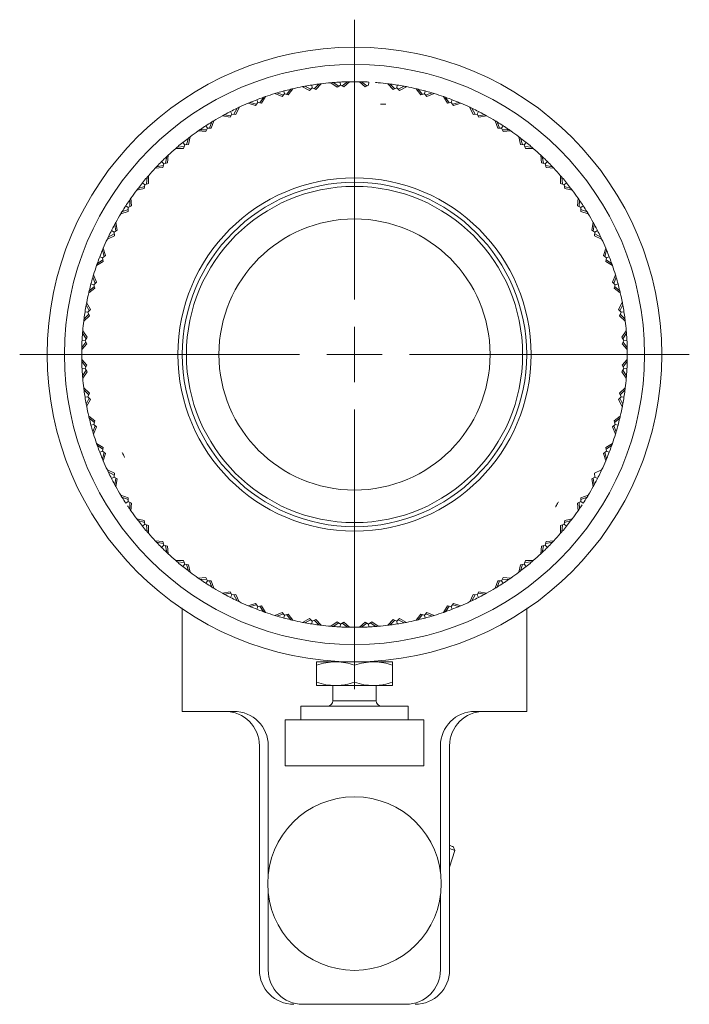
# Model space of a CAD drawing. Header units: inches. Extents: x 3.7 to 30.1, y 2.5 to 21.4.
# Tile 14 of 29: x 13.6 to 16, y 10.1 to 13.7. Entities that reach past the tile are written whole.
import ezdxf

# ---------------------------------------------------------------- set-up
doc = ezdxf.new("R2010")
doc.units = ezdxf.units.IN
doc.header["$MEASUREMENT"] = 0

# ---------------------------------------------------------------- blocks, each defined once
blk = doc.blocks.new('SW_CENTERMARKSYMBOL_0')
at = {"color": 0, "linetype": 'Continuous', "lineweight": 0}
for p, q in [((0, 0.2), (0, 1.215)), ((0, 0), (0, 0.1)), ((-0.2, 0), (-1.215, 0)), ((0, 0), (-0.1, 0)), ((0, 0), (0, -0.1)), ((0, 0), (0.1, 0)), ((0.2, 0), (1.215, 0)), ((0, -0.2), (0, -1.215))]:
    blk.add_line(p, q, dxfattribs=at)

msp = doc.modelspace()

# ---------------------------------------------------------------- linework, layer by layer
at = {"color": 7, "linetype": 'Continuous', "lineweight": 15}
for p, q in [((14.7095, 13.4216), (14.6864, 13.4378)), ((14.715, 13.4254), (14.6943, 13.4385)), ((14.6953, 13.4379), (14.6961, 13.4386)), ((14.7202, 13.4402), (14.7207, 13.4295)), ((14.7269, 13.4261), (14.7461, 13.4412)), ((14.754, 13.4414), (14.7328, 13.4228)), ((14.7452, 13.4405), (14.7443, 13.4412)), ((14.8112, 13.4228), (14.79, 13.4414)), ((14.8171, 13.4261), (14.7979, 13.4412)), ((14.7988, 13.4405), (14.7997, 13.4412)), ((14.8238, 13.4402), (14.8232, 13.4295)), ((14.8487, 13.4379), (14.8479, 13.4386)), ((14.5138, 13.3923), (14.4908, 13.4008)), ((14.4919, 13.4004), (14.4926, 13.4013)), ((14.5158, 13.4078), (14.5185, 13.3975)), ((14.5253, 13.3954), (14.5409, 13.4142)), ((14.5486, 13.416), (14.5317, 13.3934)), ((14.5402, 13.4133), (14.5391, 13.4138)), ((14.6084, 13.4097), (14.5838, 13.4235)), ((14.6135, 13.4141), (14.5916, 13.425)), ((14.5926, 13.4245), (14.5934, 13.4253)), ((14.6188, 13.4188), (14.6084, 13.4097)), ((14.6171, 13.4294), (14.6188, 13.4188)), ((14.6315, 13.4133), (14.6188, 13.4188)), ((14.6253, 13.416), (14.6428, 13.4331)), ((14.6506, 13.4341), (14.6315, 13.4133)), ((14.642, 13.4323), (14.641, 13.4328)), ((14.7207, 13.4295), (14.7095, 13.4216)), ((14.7328, 13.4228), (14.7207, 13.4295)), ((14.8232, 13.4295), (14.8112, 13.4228)), ((14.9125, 13.4133), (14.8934, 13.4341)), ((14.9187, 13.416), (14.9012, 13.4331)), ((14.902, 13.4323), (14.903, 13.4328)), ((14.9252, 13.4188), (14.9125, 13.4133)), ((14.9269, 13.4294), (14.9252, 13.4188)), ((14.9355, 13.4097), (14.9252, 13.4188)), ((14.9305, 13.4141), (14.9524, 13.425)), ((14.9602, 13.4235), (14.9355, 13.4097)), ((14.9514, 13.4245), (14.9506, 13.4253)), ((15.0123, 13.3934), (14.9954, 13.416)), ((15.0187, 13.3954), (15.0031, 13.4142)), ((15.0038, 13.4133), (15.0049, 13.4138)), ((15.0282, 13.4078), (15.0255, 13.3975)), ((15.0302, 13.3923), (15.0532, 13.4008)), ((15.0521, 13.4004), (15.0514, 13.4013)), ((14.4128, 13.3548), (14.3858, 13.3631)), ((14.4168, 13.3602), (14.3931, 13.3662)), ((14.3942, 13.3659), (14.3948, 13.3669)), ((14.421, 13.3658), (14.4128, 13.3548)), ((14.4172, 13.3758), (14.421, 13.3658)), ((14.4346, 13.3631), (14.421, 13.3658)), ((14.4279, 13.3644), (14.4415, 13.3848)), ((14.449, 13.3874), (14.4346, 13.3631)), ((14.4409, 13.3838), (14.4398, 13.3842)), ((14.5092, 13.3874), (14.4833, 13.3985)), ((14.5185, 13.3975), (14.5092, 13.3874)), ((14.5317, 13.3934), (14.5185, 13.3975)), ((15.0255, 13.3975), (15.0123, 13.3934)), ((15.0348, 13.3874), (15.0255, 13.3975)), ((15.0607, 13.3985), (15.0348, 13.3874)), ((15.1094, 13.3631), (15.095, 13.3874)), ((15.116, 13.3644), (15.1025, 13.3848)), ((15.1031, 13.3838), (15.1042, 13.3842)), ((15.1229, 13.3658), (15.1094, 13.3631)), ((15.1268, 13.3758), (15.1229, 13.3658)), ((15.1312, 13.3548), (15.1229, 13.3658)), ((15.1271, 13.3602), (15.1509, 13.3662)), ((15.1581, 13.3631), (15.1312, 13.3548)), ((15.1497, 13.3659), (15.1492, 13.3669)), ((14.3225, 13.3336), (14.3274, 13.3241)), ((14.3344, 13.3235), (14.3458, 13.3451)), ((14.3529, 13.3485), (14.3411, 13.3228)), ((14.3453, 13.3441), (14.3441, 13.3443)), ((15.2029, 13.3228), (15.1911, 13.3485)), ((15.2096, 13.3235), (15.1982, 13.3451)), ((15.1987, 13.3441), (15.1998, 13.3443)), ((15.2214, 13.3336), (15.2166, 13.3241)), ((14.2457, 13.2729), (14.2547, 13.2957)), ((14.2615, 13.2998), (14.2524, 13.273)), ((14.2543, 13.2946), (14.2532, 13.2947)), ((14.3204, 13.3123), (14.2927, 13.3178)), ((14.3238, 13.3181), (14.2996, 13.3216)), ((14.3007, 13.3214), (14.3012, 13.3224)), ((14.3274, 13.3241), (14.3204, 13.3123)), ((14.3411, 13.3228), (14.3274, 13.3241)), ((15.2166, 13.3241), (15.2029, 13.3228)), ((15.2236, 13.3123), (15.2166, 13.3241)), ((15.2202, 13.3181), (15.2444, 13.3216)), ((15.2513, 13.3178), (15.2236, 13.3123)), ((15.2433, 13.3214), (15.2428, 13.3224)), ((15.2916, 13.273), (15.2825, 13.2998)), ((15.2983, 13.2729), (15.2893, 13.2957)), ((15.2897, 13.2946), (15.2908, 13.2947)), ((14.2329, 13.2603), (14.2048, 13.2629)), ((14.2357, 13.2665), (14.2112, 13.2674)), ((14.2124, 13.2674), (14.2128, 13.2685)), ((14.2328, 13.2818), (14.2386, 13.2729)), ((14.2386, 13.2729), (14.2329, 13.2603)), ((14.2524, 13.273), (14.2386, 13.2729)), ((15.3054, 13.2729), (15.2916, 13.273)), ((15.3112, 13.2818), (15.3054, 13.2729)), ((15.3111, 13.2603), (15.3054, 13.2729)), ((15.3083, 13.2665), (15.3327, 13.2674)), ((15.3392, 13.2629), (15.3111, 13.2603)), ((15.3316, 13.2674), (15.3312, 13.2685)), ((14.149, 13.2209), (14.1557, 13.2126)), ((14.1627, 13.2134), (14.1693, 13.237)), ((14.169, 13.2359), (14.1679, 13.2359)), ((14.1756, 13.2418), (14.1694, 13.2142)), ((15.3746, 13.2142), (15.3684, 13.2418)), ((15.3813, 13.2134), (15.3747, 13.237)), ((15.375, 13.2359), (15.3761, 13.2359)), ((15.395, 13.2209), (15.3883, 13.2126)), ((14.1513, 13.1996), (14.1231, 13.1992)), ((14.1534, 13.2059), (14.129, 13.2043)), ((14.1302, 13.2044), (14.1304, 13.2055)), ((14.1557, 13.2126), (14.1513, 13.1996)), ((14.1694, 13.2142), (14.1557, 13.2126)), ((15.3883, 13.2126), (15.3746, 13.2142)), ((15.3927, 13.1996), (15.3883, 13.2126)), ((15.3905, 13.2059), (15.415, 13.2043)), ((15.4209, 13.1992), (15.3927, 13.1996)), ((15.4138, 13.2044), (15.4136, 13.2055)), ((14.072, 13.1516), (14.0795, 13.144)), ((14.0864, 13.1456), (14.0905, 13.1697)), ((14.0903, 13.1686), (14.0892, 13.1684)), ((14.0963, 13.1751), (14.093, 13.1471)), ((15.451, 13.1471), (15.4477, 13.1751)), ((15.4576, 13.1456), (15.4535, 13.1697)), ((15.4537, 13.1686), (15.4548, 13.1684)), ((15.472, 13.1516), (15.4645, 13.144)), ((14.0765, 13.1306), (14.0485, 13.1273)), ((14.078, 13.1372), (14.0539, 13.133)), ((14.055, 13.1332), (14.0551, 13.1343)), ((14.0795, 13.144), (14.0765, 13.1306)), ((14.093, 13.1471), (14.0795, 13.144)), ((15.4645, 13.144), (15.451, 13.1471)), ((15.4675, 13.1306), (15.4645, 13.144)), ((15.466, 13.1372), (15.4901, 13.133)), ((15.4955, 13.1273), (15.4675, 13.1306)), ((15.489, 13.1332), (15.4889, 13.1343)), ((14.0176, 13.0701), (14.0192, 13.0945)), ((14.0191, 13.0934), (14.018, 13.0931)), ((14.0243, 13.1005), (14.024, 13.0723)), ((15.52, 13.0723), (15.5196, 13.1005)), ((15.5264, 13.0701), (15.5248, 13.0945)), ((15.5249, 13.0934), (15.526, 13.0931)), ((14.0093, 13.0542), (13.9818, 13.0479)), ((14.0101, 13.0609), (13.9866, 13.0542)), ((13.9877, 13.0545), (13.9877, 13.0557)), ((14.0026, 13.0746), (14.0109, 13.0678)), ((14.0109, 13.0678), (14.0093, 13.0542)), ((14.024, 13.0723), (14.0109, 13.0678)), ((15.533, 13.0678), (15.52, 13.0723)), ((15.5414, 13.0746), (15.533, 13.0678)), ((15.5347, 13.0542), (15.533, 13.0678)), ((15.5339, 13.0609), (15.5574, 13.0542)), ((15.5622, 13.0479), (15.5347, 13.0542)), ((15.5563, 13.0545), (15.5563, 13.0557)), ((13.9562, 13.0112), (13.9551, 13.0108)), ((13.9571, 12.9879), (13.9561, 13.0123)), ((13.9606, 13.0188), (13.9632, 12.9907)), ((15.5808, 12.9907), (15.5834, 13.0188)), ((15.5869, 12.9879), (15.5879, 13.0123)), ((15.5878, 13.0112), (15.5889, 13.0108)), ((13.9505, 12.9711), (13.9238, 12.9621)), ((13.9506, 12.9779), (13.9279, 12.9688)), ((13.9289, 12.9692), (13.9288, 12.9704)), ((13.9417, 12.9907), (13.9507, 12.9849)), ((13.9507, 12.9849), (13.9505, 12.9711)), ((13.9632, 12.9907), (13.9507, 12.9849)), ((15.5933, 12.9849), (15.5808, 12.9907)), ((15.6023, 12.9907), (15.5933, 12.9849)), ((15.5935, 12.9711), (15.5933, 12.9849)), ((15.5934, 12.9779), (15.6161, 12.9688)), ((15.6202, 12.9621), (15.5935, 12.9711)), ((15.615, 12.9692), (15.6152, 12.9704)), ((13.8899, 12.901), (13.8994, 12.8961)), ((13.9113, 12.9032), (13.8994, 12.8961)), ((13.9021, 12.9228), (13.9011, 12.9223)), ((13.9055, 12.8997), (13.902, 12.9239)), ((13.9058, 12.9309), (13.9113, 12.9032)), ((15.6327, 12.9032), (15.6382, 12.9309)), ((15.6446, 12.8961), (15.6327, 12.9032)), ((15.6385, 12.8997), (15.642, 12.9239)), ((15.6419, 12.9228), (15.6429, 12.9223)), ((15.6541, 12.901), (15.6446, 12.8961)), ((13.9007, 12.8824), (13.8751, 12.8706)), ((13.9001, 12.8891), (13.8784, 12.8778)), ((13.8794, 12.8783), (13.8792, 12.8794)), ((13.8994, 12.8961), (13.9007, 12.8824)), ((15.6433, 12.8824), (15.6446, 12.8961)), ((15.6689, 12.8706), (15.6433, 12.8824)), ((15.6439, 12.8891), (15.6656, 12.8778)), ((15.6645, 12.8783), (15.6648, 12.8794)), ((13.8576, 12.8293), (13.8567, 12.8287)), ((13.8634, 12.8067), (13.8574, 12.8304)), ((13.8604, 12.8377), (13.8688, 12.8107)), ((15.6752, 12.8107), (15.6836, 12.8377)), ((15.6806, 12.8067), (15.6866, 12.8304)), ((15.6863, 12.8293), (15.6873, 12.8287)), ((13.8591, 12.7956), (13.8388, 12.782)), ((13.8477, 12.8063), (13.8577, 12.8025)), ((13.8688, 12.8107), (13.8577, 12.8025)), ((13.8577, 12.8025), (13.8604, 12.789)), ((15.6862, 12.8025), (15.6752, 12.8107)), ((15.6836, 12.789), (15.6862, 12.8025)), ((15.6849, 12.7956), (15.7052, 12.782)), ((15.6962, 12.8063), (15.6862, 12.8025)), ((13.8604, 12.789), (13.8362, 12.7746)), ((13.8397, 12.7826), (13.8394, 12.7837)), ((15.7078, 12.7746), (15.6836, 12.789)), ((15.7043, 12.7826), (15.7046, 12.7837)), ((13.8232, 12.7317), (13.8222, 12.731)), ((13.8312, 12.7098), (13.8228, 12.7327)), ((13.825, 12.7403), (13.8362, 12.7144)), ((15.7078, 12.7144), (15.719, 12.7403)), ((15.7128, 12.7098), (15.7212, 12.7327)), ((15.7208, 12.7317), (15.7217, 12.731)), ((13.8302, 12.6919), (13.8075, 12.675)), ((13.8282, 12.6983), (13.8093, 12.6827)), ((13.8102, 12.6834), (13.8098, 12.6844)), ((13.8157, 12.7078), (13.8261, 12.705)), ((13.8362, 12.7144), (13.8261, 12.705)), ((13.8261, 12.705), (13.8302, 12.6919)), ((15.7179, 12.705), (15.7078, 12.7144)), ((15.7138, 12.6919), (15.7179, 12.705)), ((15.7365, 12.675), (15.7138, 12.6919)), ((15.7158, 12.6983), (15.7346, 12.6827)), ((15.7283, 12.7078), (15.7179, 12.705)), ((15.7338, 12.6834), (15.7342, 12.6844)), ((13.7991, 12.6309), (13.7982, 12.6302)), ((13.8094, 12.61), (13.7986, 12.632)), ((13.8, 12.6397), (13.8138, 12.6151)), ((13.8138, 12.6151), (13.8048, 12.6047)), ((15.7301, 12.6151), (15.7439, 12.6397)), ((15.7392, 12.6047), (15.7301, 12.6151)), ((15.7346, 12.61), (15.7454, 12.632)), ((15.7449, 12.6309), (15.7457, 12.6302)), ((13.8102, 12.5921), (13.7895, 12.5729)), ((13.8075, 12.5983), (13.7905, 12.5808)), ((13.7913, 12.5816), (13.7907, 12.5826)), ((13.7942, 12.6064), (13.8048, 12.6047)), ((13.8048, 12.6047), (13.8102, 12.5921)), ((15.7338, 12.5921), (15.7392, 12.6047)), ((15.7545, 12.5729), (15.7338, 12.5921)), ((15.7365, 12.5983), (15.7535, 12.5808)), ((15.7498, 12.6064), (15.7392, 12.6047)), ((15.7527, 12.5816), (15.7533, 12.5826)), ((13.7857, 12.5283), (13.7849, 12.5274)), ((13.7981, 12.5085), (13.785, 12.5292)), ((13.7857, 12.5371), (13.802, 12.5141)), ((13.802, 12.5141), (13.794, 12.5028)), ((15.742, 12.5141), (15.7583, 12.5371)), ((15.7499, 12.5028), (15.742, 12.5141)), ((15.7459, 12.5085), (15.7589, 12.5292)), ((15.7583, 12.5283), (15.7591, 12.5274)), ((13.8008, 12.4908), (13.7822, 12.4696)), ((13.7975, 12.4967), (13.7823, 12.4775)), ((13.783, 12.4784), (13.7824, 12.4793)), ((13.7833, 12.5034), (13.794, 12.5028)), ((13.794, 12.5028), (13.8008, 12.4908)), ((15.7432, 12.4908), (15.7499, 12.5028)), ((15.7618, 12.4696), (15.7432, 12.4908)), ((15.7465, 12.4967), (15.7617, 12.4775)), ((15.7606, 12.5034), (15.7499, 12.5028)), ((15.7609, 12.4784), (15.7616, 12.4793)), ((13.7822, 12.4335), (13.8008, 12.4123)), ((13.7975, 12.4064), (13.7823, 12.4256)), ((13.783, 12.4247), (13.7824, 12.4238)), ((13.7833, 12.3997), (13.794, 12.4003)), ((13.8008, 12.4123), (13.794, 12.4003)), ((13.794, 12.4003), (13.802, 12.3891)), ((15.742, 12.3891), (15.7499, 12.4003)), ((15.7432, 12.4123), (15.7618, 12.4335)), ((15.7499, 12.4003), (15.7432, 12.4123)), ((15.7617, 12.4256), (15.7465, 12.4064)), ((15.7499, 12.4003), (15.7606, 12.3997)), ((15.7609, 12.4247), (15.7616, 12.4238)), ((13.7857, 12.3748), (13.7849, 12.3757)), ((13.7981, 12.3946), (13.785, 12.3739)), ((13.802, 12.3891), (13.7857, 12.366)), ((15.7583, 12.366), (15.742, 12.3891)), ((15.7589, 12.3739), (15.7459, 12.3946)), ((15.7583, 12.3748), (15.7591, 12.3757)), ((13.7895, 12.3302), (13.8102, 12.311)), ((15.7338, 12.311), (15.7545, 12.3302)), ((13.8075, 12.3048), (13.7905, 12.3223)), ((13.7913, 12.3215), (13.7907, 12.3205)), ((13.7942, 12.2967), (13.8048, 12.2984)), ((13.8094, 12.2931), (13.7986, 12.2711)), ((13.8102, 12.311), (13.8048, 12.2984)), ((13.8048, 12.2984), (13.8138, 12.288)), ((15.7301, 12.288), (15.7392, 12.2984)), ((15.7392, 12.2984), (15.7338, 12.311)), ((15.7346, 12.2931), (15.7454, 12.2711)), ((15.7365, 12.3048), (15.7535, 12.3223)), ((15.7498, 12.2967), (15.7392, 12.2984)), ((15.7527, 12.3215), (15.7533, 12.3205)), ((13.7991, 12.2722), (13.7982, 12.2729)), ((13.8138, 12.288), (13.8, 12.2634)), ((15.7439, 12.2634), (15.7301, 12.288)), ((15.7449, 12.2722), (15.7457, 12.2729)), ((13.8075, 12.2281), (13.8302, 12.2112)), ((13.8282, 12.2048), (13.8093, 12.2204)), ((13.8102, 12.2197), (13.8098, 12.2187)), ((15.7138, 12.2112), (15.7365, 12.2281)), ((15.7158, 12.2048), (15.7346, 12.2204)), ((15.7338, 12.2197), (15.7342, 12.2187)), ((13.8157, 12.1953), (13.8261, 12.1981)), ((13.8312, 12.1933), (13.8228, 12.1704)), ((13.8362, 12.1887), (13.825, 12.1628)), ((13.8302, 12.2112), (13.8261, 12.1981)), ((13.8261, 12.1981), (13.8362, 12.1887)), ((15.7078, 12.1887), (15.7179, 12.1981)), ((15.719, 12.1628), (15.7078, 12.1887)), ((15.7128, 12.1933), (15.7212, 12.1704)), ((15.7179, 12.1981), (15.7138, 12.2112)), ((15.7283, 12.1953), (15.7179, 12.1981)), ((13.8232, 12.1714), (13.8222, 12.1721)), ((15.7208, 12.1714), (15.7217, 12.1721)), ((13.8362, 12.1285), (13.8604, 12.1141)), ((13.8591, 12.1075), (13.8388, 12.1211)), ((13.8397, 12.1205), (13.8394, 12.1194)), ((13.8604, 12.1141), (13.8577, 12.1006)), ((15.6836, 12.1141), (15.7078, 12.1285)), ((15.6862, 12.1006), (15.6836, 12.1141)), ((15.6849, 12.1075), (15.7052, 12.1211)), ((15.7043, 12.1205), (15.7046, 12.1194)), ((13.8477, 12.0968), (13.8577, 12.1006)), ((13.8634, 12.0964), (13.8574, 12.0727)), ((13.8577, 12.1006), (13.8688, 12.0924)), ((13.8688, 12.0924), (13.8604, 12.0654)), ((15.6752, 12.0924), (15.6862, 12.1006)), ((15.6836, 12.0654), (15.6752, 12.0924)), ((15.6806, 12.0964), (15.6866, 12.0727)), ((15.6962, 12.0968), (15.6862, 12.1006)), ((13.8576, 12.0738), (13.8567, 12.0744)), ((15.6863, 12.0738), (15.6873, 12.0744)), ((13.8751, 12.0325), (13.9007, 12.0207)), ((13.9001, 12.014), (13.8784, 12.0254)), ((13.8794, 12.0248), (13.8792, 12.0237)), ((13.8899, 12.0021), (13.8994, 12.007)), ((13.9007, 12.0207), (13.8994, 12.007)), ((13.8994, 12.007), (13.9113, 11.9999)), ((15.6327, 11.9999), (15.6446, 12.007)), ((15.6433, 12.0207), (15.6689, 12.0325)), ((15.6446, 12.007), (15.6433, 12.0207)), ((15.6541, 12.0021), (15.6446, 12.007)), ((15.6645, 12.0248), (15.6648, 12.0237)), ((13.9021, 11.9803), (13.9011, 11.9808)), ((13.9055, 12.0034), (13.902, 11.9792)), ((13.9113, 11.9999), (13.9058, 11.9722)), ((15.6382, 11.9722), (15.6327, 11.9999)), ((15.6385, 12.0034), (15.642, 11.9792)), ((15.6419, 11.9803), (15.6429, 11.9808)), ((13.9238, 11.941), (13.9505, 11.932)), ((13.9506, 11.9252), (13.9279, 11.9343)), ((13.9289, 11.9339), (13.9288, 11.9327)), ((15.5934, 11.9252), (15.6161, 11.9343)), ((15.5935, 11.932), (15.6202, 11.941)), ((15.615, 11.9339), (15.6152, 11.9327)), ((13.9417, 11.9124), (13.9507, 11.9182)), ((13.9505, 11.932), (13.9507, 11.9182)), ((13.9507, 11.9182), (13.9632, 11.9124)), ((13.9571, 11.9152), (13.9561, 11.8908)), ((13.9632, 11.9124), (13.9606, 11.8843)), ((15.5808, 11.9124), (15.5933, 11.9182)), ((15.5834, 11.8843), (15.5808, 11.9124)), ((15.5869, 11.9152), (15.5879, 11.8908)), ((15.5933, 11.9182), (15.5935, 11.932)), ((15.6023, 11.9124), (15.5933, 11.9182)), ((13.9562, 11.8919), (13.9551, 11.8923)), ((15.5878, 11.8919), (15.5889, 11.8923)), ((13.9818, 11.8552), (14.0093, 11.8489)), ((14.0101, 11.8422), (13.9866, 11.8489)), ((13.9877, 11.8486), (13.9877, 11.8474)), ((14.0026, 11.8285), (14.0109, 11.8353)), ((14.0093, 11.8489), (14.0109, 11.8353)), ((14.0109, 11.8353), (14.024, 11.8308)), ((14.0176, 11.833), (14.0192, 11.8086)), ((14.024, 11.8308), (14.0243, 11.8026)), ((15.5196, 11.8026), (15.52, 11.8308)), ((15.52, 11.8308), (15.533, 11.8353)), ((15.5264, 11.833), (15.5248, 11.8086)), ((15.533, 11.8353), (15.5347, 11.8489)), ((15.5414, 11.8285), (15.533, 11.8353)), ((15.5339, 11.8422), (15.5574, 11.8489)), ((15.5347, 11.8489), (15.5622, 11.8552)), ((15.5563, 11.8486), (15.5563, 11.8474)), ((14.0191, 11.8097), (14.018, 11.81)), ((15.5249, 11.8097), (15.526, 11.81)), ((14.0485, 11.7758), (14.0765, 11.7725)), ((14.078, 11.7659), (14.0539, 11.7701)), ((14.055, 11.7699), (14.0551, 11.7688)), ((14.072, 11.7515), (14.0795, 11.7591)), ((14.0765, 11.7725), (14.0795, 11.7591)), ((14.0795, 11.7591), (14.093, 11.756)), ((14.0864, 11.7575), (14.0905, 11.7334)), ((14.093, 11.756), (14.0963, 11.728)), ((15.4477, 11.728), (15.451, 11.756)), ((15.451, 11.756), (15.4645, 11.7591)), ((15.4576, 11.7575), (15.4535, 11.7334)), ((15.4645, 11.7591), (15.4675, 11.7725)), ((15.472, 11.7515), (15.4645, 11.7591)), ((15.466, 11.7659), (15.4901, 11.7701)), ((15.4675, 11.7725), (15.4955, 11.7758)), ((15.489, 11.7699), (15.4889, 11.7688)), ((14.0903, 11.7346), (14.0892, 11.7347)), ((15.4537, 11.7346), (15.4548, 11.7347)), ((14.1231, 11.7039), (14.1513, 11.7035)), ((14.1534, 11.6972), (14.129, 11.6988)), ((14.1302, 11.6987), (14.1304, 11.6976)), ((14.149, 11.6822), (14.1557, 11.6905)), ((14.1513, 11.7035), (14.1557, 11.6905)), ((14.1557, 11.6905), (14.1694, 11.6889)), ((14.1627, 11.6897), (14.1693, 11.6661)), ((14.1694, 11.6889), (14.1756, 11.6613)), ((15.3684, 11.6613), (15.3746, 11.6889)), ((15.3746, 11.6889), (15.3883, 11.6905)), ((15.3813, 11.6897), (15.3747, 11.6661)), ((15.3883, 11.6905), (15.3927, 11.7035)), ((15.395, 11.6822), (15.3883, 11.6905)), ((15.3905, 11.6972), (15.415, 11.6988)), ((15.3927, 11.7035), (15.4209, 11.7039)), ((15.4138, 11.6987), (15.4136, 11.6976)), ((14.169, 11.6672), (14.1679, 11.6672)), ((15.375, 11.6672), (15.3761, 11.6672)), ((14.2048, 11.6402), (14.2329, 11.6428)), ((14.2357, 11.6366), (14.2112, 11.6357)), ((14.2124, 11.6357), (14.2128, 11.6346)), ((14.2328, 11.6213), (14.2386, 11.6302)), ((14.2329, 11.6428), (14.2386, 11.6302)), ((14.2386, 11.6302), (14.2524, 11.6301)), ((14.2457, 11.6302), (14.2547, 11.6074)), ((14.2524, 11.6301), (14.2615, 11.6033)), ((15.2825, 11.6033), (15.2916, 11.6301)), ((15.2983, 11.6302), (15.2893, 11.6074)), ((15.2916, 11.6301), (15.3054, 11.6302)), ((15.3054, 11.6302), (15.3111, 11.6428)), ((15.3112, 11.6213), (15.3054, 11.6302)), ((15.3083, 11.6366), (15.3327, 11.6357)), ((15.3111, 11.6428), (15.3392, 11.6402)), ((15.3316, 11.6357), (15.3312, 11.6346)), ((14.2543, 11.6085), (14.2532, 11.6084)), ((14.2927, 11.5853), (14.3204, 11.5908)), ((14.3238, 11.585), (14.2996, 11.5815)), ((14.3007, 11.5817), (14.3012, 11.5807)), ((14.3204, 11.5908), (14.3274, 11.579)), ((14.3225, 11.5695), (14.3274, 11.579)), ((14.3274, 11.579), (14.3411, 11.5803)), ((14.3344, 11.5796), (14.3458, 11.558)), ((14.3411, 11.5803), (14.3529, 11.5546)), ((15.1911, 11.5546), (15.2029, 11.5803)), ((15.2096, 11.5796), (15.1982, 11.558)), ((15.2029, 11.5803), (15.2166, 11.579)), ((15.2166, 11.579), (15.2236, 11.5908)), ((15.2214, 11.5695), (15.2166, 11.579)), ((15.2202, 11.585), (15.2444, 11.5815)), ((15.2236, 11.5908), (15.2513, 11.5853)), ((15.2433, 11.5817), (15.2428, 11.5807)), ((15.2897, 11.6085), (15.2908, 11.6084)), ((14.3453, 11.559), (14.3441, 11.5588)), ((14.3858, 11.54), (14.4128, 11.5483)), ((14.4168, 11.5429), (14.3931, 11.5369)), ((14.4128, 11.5483), (14.421, 11.5373)), ((15.1229, 11.5373), (15.1312, 11.5483)), ((15.1271, 11.5429), (15.1509, 11.5369)), ((15.1312, 11.5483), (15.1581, 11.54)), ((15.1987, 11.559), (15.1998, 11.5588)), ((14.147, 11.5316), (14.1421, 11.5316)), ((14.147, 11.5282), (14.147, 11.1566)), ((14.3942, 11.5372), (14.3948, 11.5362)), ((14.4172, 11.5273), (14.421, 11.5373)), ((14.421, 11.5373), (14.4346, 11.54)), ((14.4279, 11.5387), (14.4415, 11.5183)), ((14.4346, 11.54), (14.449, 11.5157)), ((14.4409, 11.5193), (14.4398, 11.5189)), ((14.4833, 11.5046), (14.5092, 11.5157)), ((14.5138, 11.5108), (14.4908, 11.5023)), ((14.5092, 11.5157), (14.5185, 11.5056)), ((14.5158, 11.4953), (14.5185, 11.5056)), ((14.5185, 11.5056), (14.5317, 11.5097)), ((14.5253, 11.5077), (14.5409, 11.4889)), ((14.5317, 11.5097), (14.5486, 11.4871)), ((14.9954, 11.4871), (15.0123, 11.5097)), ((15.0187, 11.5077), (15.0031, 11.4889)), ((15.0123, 11.5097), (15.0255, 11.5056)), ((15.0255, 11.5056), (15.0348, 11.5157)), ((15.0282, 11.4953), (15.0255, 11.5056)), ((15.0302, 11.5108), (15.0532, 11.5023)), ((15.0348, 11.5157), (15.0607, 11.5046)), ((15.095, 11.5157), (15.1094, 11.54)), ((15.116, 11.5387), (15.1025, 11.5183)), ((15.1031, 11.5193), (15.1042, 11.5189)), ((15.1094, 11.54), (15.1229, 11.5373)), ((15.1268, 11.5273), (15.1229, 11.5373)), ((15.1497, 11.5372), (15.1492, 11.5362)), ((15.4019, 11.5316), (15.397, 11.5316)), ((15.397, 11.1566), (15.397, 11.5282)), ((14.4919, 11.5027), (14.4926, 11.5018)), ((14.5402, 11.4898), (14.5391, 11.4893)), ((14.5838, 11.4796), (14.6084, 11.4934)), ((14.6135, 11.489), (14.5916, 11.4781)), ((14.5926, 11.4786), (14.5934, 11.4778)), ((14.6084, 11.4934), (14.6188, 11.4843)), ((14.6171, 11.4737), (14.6188, 11.4843)), ((14.6188, 11.4843), (14.6315, 11.4898)), ((14.6253, 11.4871), (14.6428, 11.47)), ((14.6315, 11.4898), (14.6506, 11.469)), ((14.642, 11.4708), (14.641, 11.4703)), ((14.6864, 11.4653), (14.7095, 11.4816)), ((14.715, 11.4777), (14.6943, 11.4646)), ((14.7095, 11.4816), (14.7207, 11.4736)), ((14.7202, 11.4629), (14.7207, 11.4736)), ((14.7207, 11.4736), (14.7328, 11.4803)), ((14.7269, 11.477), (14.7461, 11.4619)), ((14.7328, 11.4803), (14.754, 11.4617)), ((14.79, 11.4617), (14.8112, 11.4803)), ((14.8171, 11.477), (14.7979, 11.4619)), ((14.8112, 11.4803), (14.8232, 11.4736)), ((14.8232, 11.4736), (14.8345, 11.4816)), ((14.8238, 11.4629), (14.8232, 11.4736)), ((14.829, 11.4777), (14.8497, 11.4646)), ((14.8345, 11.4816), (14.8575, 11.4653)), ((14.8934, 11.469), (14.9125, 11.4898)), ((14.9187, 11.4871), (14.9012, 11.47)), ((14.902, 11.4708), (14.903, 11.4703)), ((14.9125, 11.4898), (14.9252, 11.4843)), ((14.9252, 11.4843), (14.9355, 11.4934)), ((14.9269, 11.4737), (14.9252, 11.4843)), ((14.9305, 11.489), (14.9524, 11.4781)), ((14.9355, 11.4934), (14.9602, 11.4796)), ((14.9514, 11.4786), (14.9506, 11.4778)), ((15.0038, 11.4898), (15.0049, 11.4893)), ((15.0521, 11.5027), (15.0514, 11.5018)), ((14.6953, 11.4652), (14.6961, 11.4645)), ((14.7452, 11.4626), (14.7443, 11.4619)), ((14.7988, 11.4626), (14.7997, 11.4619)), ((14.8487, 11.4652), (14.8479, 11.4645)), ((14.7031, 11.3366), (14.6342, 11.3366)), ((14.6933, 11.3393), (14.6933, 11.3366)), ((14.8409, 11.3366), (14.7031, 11.3366)), ((14.9098, 11.3366), (14.8409, 11.3366)), ((14.8507, 11.3366), (14.8507, 11.3393)), ((14.6342, 11.3242), (14.6342, 11.2622)), ((14.772, 11.3242), (14.772, 11.2622)), ((14.9098, 11.3242), (14.9098, 11.2622)), ((14.6342, 11.2499), (14.7031, 11.2499)), ((14.6933, 11.2499), (14.6933, 11.1953)), ((14.7031, 11.2499), (14.8409, 11.2499)), ((14.9098, 11.2499), (14.8409, 11.2499)), ((14.8507, 11.1953), (14.8507, 11.2499)), ((14.7012, 11.1953), (14.6933, 11.1953)), ((14.8507, 11.1953), (14.7012, 11.1953)), ((14.147, 11.1566), (14.334, 11.1566)), ((14.5777, 11.1756), (14.5777, 11.1264)), ((14.5777, 11.1756), (14.9663, 11.1756)), ((14.9663, 11.1264), (14.9663, 11.1756)), ((15.209, 11.1566), (15.397, 11.1566)), ((14.52, 11.1264), (14.52, 10.959)), ((15.024, 11.1264), (14.52, 11.1264)), ((15.024, 10.959), (15.024, 11.1264)), ((14.427, 11.0316), (14.427, 10.2186)), ((14.459, 11.0316), (14.459, 10.567)), ((15.084, 10.5749), (15.084, 11.0316)), ((15.117, 10.2186), (15.117, 11.0316)), ((14.52, 10.959), (15.024, 10.959)), ((15.117, 10.5909), (15.1366, 10.6522)), ((15.1366, 10.6522), (15.1295, 10.666)), ((14.459, 10.4961), (14.459, 10.2186)), ((15.084, 10.2186), (15.084, 10.4882)), ((14.584, 10.0936), (14.959, 10.0936))]:
    msp.add_line(p, q, dxfattribs=at)
at = {"color": 7, "linetype": 'Continuous', "lineweight": 15, "flags": 128}
for points in [[(14.886, 13.3599), (14.8852, 13.36), (14.8831, 13.36), (14.8798, 13.36), (14.876, 13.3601), (14.8722, 13.3601), (14.8689, 13.3602), (14.8667, 13.3602), (14.866, 13.3602), (14.866, 13.3602)], [(13.9283, 12.0961), (13.9287, 12.0954), (13.9297, 12.0935), (13.9313, 12.0907), (13.9332, 12.0873), (13.9351, 12.084), (13.9366, 12.0812), (13.9377, 12.0793), (13.9381, 12.0786), (13.9381, 12.0786)], [(15.5017, 11.8986), (15.5021, 11.8993), (15.5032, 11.9012), (15.5049, 11.9039), (15.5068, 11.9072), (15.5088, 11.9105), (15.5104, 11.9133), (15.5115, 11.9152), (15.5119, 11.9158), (15.5119, 11.9158)], [(15.117, 10.67), (15.1192, 10.6693), (15.1269, 10.6668), (15.1295, 10.666)], [(15.117, 10.6584), (15.1266, 10.6554), (15.1341, 10.653), (15.1366, 10.6522)]]:
    msp.add_lwpolyline(points, dxfattribs=at)
at = {"color": 7, "linetype": 'Continuous', "lineweight": 15}
for centre, radius in [((14.772, 12.4516), 1.115), ((14.772, 12.4516), 1.0525), ((14.772, 12.4516), 0.6412), ((14.772, 12.4516), 0.625), ((14.772, 12.4516), 0.61), ((14.772, 12.4516), 0.492), ((14.772, 10.5316), 0.315)]:
    msp.add_circle(centre, radius, dxfattribs=at)
for centre, radius, start, end in [((14.772, 12.4516), 0.99, 94.9572, 97.0428), ((14.772, 12.4516), 0.99, 94.5004, 94.9572), ((14.772, 12.4516), 0.99, 93, 94.3947), ((14.772, 12.4516), 0.99, 91.6053, 93), ((14.772, 12.4516), 0.99, 91.0428, 91.4996), ((14.772, 12.4516), 0.99, 88.9572, 91.0428), ((14.772, 12.4516), 0.99, 88.5004, 88.9572), ((14.772, 12.4516), 0.99, 87, 88.3947), ((14.772, 12.4516), 0.99, 85.0428, 85.4996), ((14.772, 12.4516), 0.99, 82.9572, 85.0428), ((14.772, 12.4516), 0.99, 106.5004, 106.9572), ((14.772, 12.4516), 0.99, 105, 106.3947), ((14.772, 12.4516), 0.99, 103.6053, 105), ((14.772, 12.4516), 0.99, 103.0428, 103.4996), ((14.772, 12.4516), 0.99, 100.9572, 103.0428), ((14.772, 12.4516), 0.99, 100.5004, 100.9572), ((14.772, 12.4516), 0.99, 99, 100.3947), ((14.772, 12.4516), 0.99, 97.6053, 99), ((14.772, 12.4516), 0.99, 97.0428, 97.4996), ((14.772, 12.4516), 0.99, 82.5004, 82.9572), ((14.772, 12.4516), 0.99, 81, 82.3947), ((14.772, 12.4516), 0.99, 79.6053, 81), ((14.772, 12.4516), 0.99, 79.0428, 79.4996), ((14.772, 12.4516), 0.99, 76.9572, 79.0428), ((14.772, 12.4516), 0.99, 76.5004, 76.9572), ((14.772, 12.4516), 0.99, 75, 76.3947), ((14.772, 12.4516), 0.99, 73.6053, 75), ((14.772, 12.4516), 0.99, 73.0428, 73.4996), ((14.772, 12.4516), 0.99, 112.9572, 115.0428), ((14.772, 12.4516), 0.99, 112.5004, 112.9572), ((14.772, 12.4516), 0.99, 111, 112.3947), ((14.772, 12.4516), 0.99, 109.6053, 111), ((14.772, 12.4516), 0.99, 109.0428, 109.4996), ((14.772, 12.4516), 0.99, 106.9572, 109.0428), ((14.772, 12.4516), 0.99, 70.9572, 73.0428), ((14.772, 12.4516), 0.99, 70.5004, 70.9572), ((14.772, 12.4516), 0.99, 69, 70.3947), ((14.772, 12.4516), 0.99, 67.6053, 69), ((14.772, 12.4516), 0.99, 67.0428, 67.4996), ((14.772, 12.4516), 0.99, 64.9572, 67.0428), ((14.772, 12.4516), 0.99, 117, 118.3947), ((14.772, 12.4516), 0.99, 115.6053, 117), ((14.772, 12.4516), 0.99, 115.0428, 115.4996), ((14.772, 12.4516), 0.99, 64.5004, 64.9572), ((14.772, 12.4516), 0.99, 63, 64.3947), ((14.772, 12.4516), 0.99, 61.6053, 63), ((14.772, 12.4516), 0.99, 121.6053, 123), ((14.772, 12.4516), 0.99, 121.0428, 121.4996), ((14.772, 12.4516), 0.99, 118.9572, 121.0428), ((14.772, 12.4516), 0.99, 118.5004, 118.9572), ((14.772, 12.4516), 0.99, 61.0428, 61.4996), ((14.772, 12.4516), 0.99, 58.9572, 61.0428), ((14.772, 12.4516), 0.99, 58.5004, 58.9572), ((14.772, 12.4516), 0.99, 57, 58.3947), ((14.772, 12.4516), 0.99, 124.9572, 127.0428), ((14.772, 12.4516), 0.99, 124.5004, 124.9572), ((14.772, 12.4516), 0.99, 123, 124.3947), ((14.772, 12.4516), 0.99, 55.6053, 57), ((14.772, 12.4516), 0.99, 55.0428, 55.4996), ((14.772, 12.4516), 0.99, 52.9572, 55.0428), ((14.772, 12.4516), 0.99, 129, 130.3947), ((14.772, 12.4516), 0.99, 127.6053, 129), ((14.772, 12.4516), 0.99, 127.0428, 127.4996), ((14.772, 12.4516), 0.99, 52.5004, 52.9572), ((14.772, 12.4516), 0.99, 51, 52.3947), ((14.772, 12.4516), 0.99, 49.6053, 51), ((14.772, 12.4516), 0.99, 130.9572, 133.0428), ((14.772, 12.4516), 0.99, 130.5004, 130.9572), ((14.772, 12.4516), 0.99, 49.0428, 49.4996), ((14.772, 12.4516), 0.99, 46.9572, 49.0428), ((14.772, 12.4516), 0.99, 135, 136.3947), ((14.772, 12.4516), 0.99, 133.6053, 135), ((14.772, 12.4516), 0.99, 133.0428, 133.4996), ((14.772, 12.4516), 0.99, 46.5004, 46.9572), ((14.772, 12.4516), 0.99, 45, 46.3947), ((14.772, 12.4516), 0.99, 43.6053, 45), ((14.772, 12.4516), 0.99, 136.9572, 139.0428), ((14.772, 12.4516), 0.99, 136.5004, 136.9572), ((14.772, 12.4516), 0.99, 43.0428, 43.4996), ((14.772, 12.4516), 0.99, 40.9572, 43.0428), ((14.772, 12.4516), 0.99, 139.6053, 141), ((14.772, 12.4516), 0.99, 139.0428, 139.4996), ((14.772, 12.4516), 0.99, 40.5004, 40.9572), ((14.772, 12.4516), 0.99, 39, 40.3947), ((14.772, 12.4516), 0.99, 142.9572, 145.0428), ((14.772, 12.4516), 0.99, 142.5004, 142.9572), ((14.772, 12.4516), 0.99, 141, 142.3947), ((14.772, 12.4516), 0.99, 37.6053, 39), ((14.772, 12.4516), 0.99, 37.0428, 37.4996), ((14.772, 12.4516), 0.99, 34.9572, 37.0428), ((14.772, 12.4516), 0.99, 145.6053, 147), ((14.772, 12.4516), 0.99, 145.0428, 145.4996), ((14.772, 12.4516), 0.99, 34.5004, 34.9572), ((14.772, 12.4516), 0.99, 33, 34.3947), ((14.772, 12.4516), 0.99, 147, 148.3947), ((14.772, 12.4516), 0.99, 31.6053, 33), ((14.772, 12.4516), 0.99, 148.9572, 151.0428), ((14.772, 12.4516), 0.99, 148.5004, 148.9572), ((14.772, 12.4516), 0.99, 31.0428, 31.4996), ((14.772, 12.4516), 0.99, 28.9572, 31.0428), ((14.772, 12.4516), 0.99, 153, 154.3947), ((14.772, 12.4516), 0.99, 151.6053, 153), ((14.772, 12.4516), 0.99, 151.0428, 151.4996), ((14.772, 12.4516), 0.99, 28.5004, 28.9572), ((14.772, 12.4516), 0.99, 27, 28.3947), ((14.772, 12.4516), 0.99, 25.6053, 27), ((14.772, 12.4516), 0.99, 154.9572, 157.0428), ((14.772, 12.4516), 0.99, 154.5004, 154.9572), ((14.772, 12.4516), 0.99, 25.0428, 25.4996), ((14.772, 12.4516), 0.99, 22.9572, 25.0428), ((14.772, 12.4516), 0.99, 157.6053, 159), ((14.772, 12.4516), 0.99, 157.0428, 157.4996), ((14.772, 12.4516), 0.99, 22.5004, 22.9572), ((14.772, 12.4516), 0.99, 21, 22.3947), ((14.772, 12.4516), 0.99, 159, 160.3947), ((14.772, 12.4516), 0.99, 19.6053, 21), ((14.772, 12.4516), 0.99, 160.9572, 163.0428), ((14.772, 12.4516), 0.99, 160.5004, 160.9572), ((14.772, 12.4516), 0.99, 19.0428, 19.4996), ((14.772, 12.4516), 0.99, 16.9572, 19.0428), ((14.772, 12.4516), 0.99, 163.6053, 165), ((14.772, 12.4516), 0.99, 163.0428, 163.4996), ((14.772, 12.4516), 0.99, 16.5004, 16.9572), ((14.772, 12.4516), 0.99, 15, 16.3947), ((14.772, 12.4516), 0.99, 165, 166.3947), ((14.772, 12.4516), 0.99, 13.6053, 15), ((14.772, 12.4516), 0.99, 166.9572, 169.0428), ((14.772, 12.4516), 0.99, 166.5004, 166.9572), ((14.772, 12.4516), 0.99, 13.0428, 13.4996), ((14.772, 12.4516), 0.99, 10.9572, 13.0428), ((14.772, 12.4516), 0.99, 169.6053, 171), ((14.772, 12.4516), 0.99, 169.0428, 169.4996), ((14.772, 12.4516), 0.99, 10.5004, 10.9572), ((14.772, 12.4516), 0.99, 9, 10.3947), ((14.772, 12.4516), 0.99, 172.5004, 172.9572), ((14.772, 12.4516), 0.99, 171, 172.3947), ((14.772, 12.4516), 0.99, 7.6053, 9), ((14.772, 12.4516), 0.99, 7.0428, 7.4996), ((14.772, 12.4516), 0.99, 172.9572, 175.0428), ((14.772, 12.4516), 0.99, 4.9572, 7.0428), ((14.772, 12.4516), 0.99, 175.6053, 177), ((14.772, 12.4516), 0.99, 175.0428, 175.4996), ((14.772, 12.4516), 0.99, 4.5004, 4.9572), ((14.772, 12.4516), 0.99, 3, 4.3947), ((14.772, 12.4516), 0.99, 178.5004, 178.9572), ((14.772, 12.4516), 0.99, 177, 178.3947), ((14.772, 12.4516), 0.99, 1.6053, 3), ((14.772, 12.4516), 0.99, 1.0428, 1.4996), ((14.772, 12.4516), 0.99, 178.9572, 181.0428), ((14.772, 12.4516), 0.99, 358.9572, 1.0428), ((14.772, 12.4516), 0.99, 181.0428, 181.4996), ((14.772, 12.4516), 0.99, 181.6053, 183), ((14.772, 12.4516), 0.99, 183, 184.3947), ((14.772, 12.4516), 0.99, 355.6053, 357), ((14.772, 12.4516), 0.99, 357, 358.3947), ((14.772, 12.4516), 0.99, 358.5004, 358.9572), ((14.772, 12.4516), 0.99, 184.5004, 184.9572), ((14.772, 12.4516), 0.99, 184.9572, 187.0428), ((14.772, 12.4516), 0.99, 352.9572, 355.0428), ((14.772, 12.4516), 0.99, 355.0428, 355.4996), ((14.772, 12.4516), 0.99, 187.0428, 187.4996), ((14.772, 12.4516), 0.99, 352.5004, 352.9572), ((14.772, 12.4516), 0.99, 187.6053, 189), ((14.772, 12.4516), 0.99, 189, 190.3947), ((14.772, 12.4516), 0.99, 349.6053, 351), ((14.772, 12.4516), 0.99, 351, 352.3947), ((14.772, 12.4516), 0.99, 190.5004, 190.9572), ((14.772, 12.4516), 0.99, 190.9572, 193.0428), ((14.772, 12.4516), 0.99, 346.9572, 349.0428), ((14.772, 12.4516), 0.99, 349.0428, 349.4996), ((14.772, 12.4516), 0.99, 193.0428, 193.4996), ((14.772, 12.4516), 0.99, 346.5004, 346.9572), ((14.772, 12.4516), 0.99, 193.6053, 195), ((14.772, 12.4516), 0.99, 195, 196.3947), ((14.772, 12.4516), 0.99, 343.6053, 345), ((14.772, 12.4516), 0.99, 345, 346.3947), ((14.772, 12.4516), 0.99, 196.5004, 196.9572), ((14.772, 12.4516), 0.99, 196.9572, 199.0428), ((14.772, 12.4516), 0.99, 340.9572, 343.0428), ((14.772, 12.4516), 0.99, 343.0428, 343.4996), ((14.772, 12.4516), 0.99, 199.0428, 199.4996), ((14.772, 12.4516), 0.99, 199.6053, 201), ((14.772, 12.4516), 0.99, 339, 340.3947), ((14.772, 12.4516), 0.99, 340.5004, 340.9572), ((14.772, 12.4516), 0.99, 201, 202.3947), ((14.772, 12.4516), 0.99, 337.6053, 339), ((14.772, 12.4516), 0.99, 202.5004, 202.9572), ((14.772, 12.4516), 0.99, 202.9572, 205.0428), ((14.772, 12.4516), 0.99, 334.9572, 337.0428), ((14.772, 12.4516), 0.99, 337.0428, 337.4996), ((14.772, 12.4516), 0.99, 205.0428, 205.4996), ((14.772, 12.4516), 0.99, 205.6053, 207), ((14.772, 12.4516), 0.99, 333, 334.3947), ((14.772, 12.4516), 0.99, 334.5004, 334.9572), ((14.772, 12.4516), 0.99, 207, 208.3947), ((14.772, 12.4516), 0.99, 208.5004, 208.9572), ((14.772, 12.4516), 0.99, 208.9572, 211.0428), ((14.772, 12.4516), 0.99, 328.9572, 331.0428), ((14.772, 12.4516), 0.99, 331.0428, 331.4996), ((14.772, 12.4516), 0.99, 331.6053, 333), ((14.772, 12.4516), 0.99, 211.0428, 211.4996), ((14.772, 12.4516), 0.99, 328.5004, 328.9572), ((14.772, 12.4516), 0.99, 211.6053, 213), ((14.772, 12.4516), 0.99, 213.7006, 214.3947), ((14.772, 12.4516), 0.99, 325.6053, 326.5834), ((14.772, 12.4516), 0.99, 327, 328.3947), ((14.772, 12.4516), 0.99, 214.5004, 214.9572), ((14.772, 12.4516), 0.99, 214.9572, 217.0428), ((14.772, 12.4516), 0.99, 322.9572, 325.0428), ((14.772, 12.4516), 0.99, 325.0428, 325.4996), ((14.772, 12.4516), 0.99, 217.0428, 217.4996), ((14.772, 12.4516), 0.99, 217.6053, 219), ((14.772, 12.4516), 0.99, 219, 220.3947), ((14.772, 12.4516), 0.99, 319.6053, 321), ((14.772, 12.4516), 0.99, 321, 322.3947), ((14.772, 12.4516), 0.99, 322.5004, 322.9572), ((14.772, 12.4516), 0.99, 220.5004, 220.9572), ((14.772, 12.4516), 0.99, 220.9572, 223.0428), ((14.772, 12.4516), 0.99, 316.9572, 319.0428), ((14.772, 12.4516), 0.99, 319.0428, 319.4996), ((14.772, 12.4516), 0.99, 223.0428, 223.4996), ((14.772, 12.4516), 0.99, 223.6053, 225), ((14.772, 12.4516), 0.99, 315, 316.3947), ((14.772, 12.4516), 0.99, 316.5004, 316.9572), ((14.772, 12.4516), 0.99, 225, 226.3947), ((14.772, 12.4516), 0.99, 226.5004, 226.9572), ((14.772, 12.4516), 0.99, 226.9572, 229.0428), ((14.772, 12.4516), 0.99, 310.9572, 313.0428), ((14.772, 12.4516), 0.99, 313.0428, 313.4996), ((14.772, 12.4516), 0.99, 313.6053, 315), ((14.772, 12.4516), 0.99, 229.0428, 229.4996), ((14.772, 12.4516), 0.99, 229.6053, 231), ((14.772, 12.4516), 0.99, 309, 310.3947), ((14.772, 12.4516), 0.99, 310.5004, 310.9572), ((14.772, 12.4516), 0.99, 231, 232.3947), ((14.772, 12.4516), 0.99, 232.5004, 232.9572), ((14.772, 12.4516), 0.99, 232.9572, 235.0428), ((14.772, 12.4516), 0.99, 304.9572, 307.0428), ((14.772, 12.4516), 0.99, 307.0428, 307.4996), ((14.772, 12.4516), 0.99, 307.6053, 309), ((14.772, 12.4516), 0.99, 235.0428, 235.4996), ((14.772, 12.4516), 0.99, 235.6053, 237), ((14.772, 12.4516), 0.99, 237, 238.3947), ((14.772, 12.4516), 0.99, 301.6053, 303), ((14.772, 12.4516), 0.99, 303, 304.3947), ((14.772, 12.4516), 0.99, 304.5004, 304.9572), ((14.772, 12.4516), 0.99, 238.5004, 238.9572), ((14.772, 12.4516), 0.99, 238.9572, 241.0428), ((14.772, 12.4516), 0.99, 241.0428, 241.4996), ((14.772, 12.4516), 0.99, 241.6053, 243), ((14.772, 12.4516), 0.99, 297, 298.3947), ((14.772, 12.4516), 0.99, 298.5004, 298.9572), ((14.772, 12.4516), 0.99, 298.9572, 301.0428), ((14.772, 12.4516), 0.99, 301.0428, 301.4996), ((14.772, 12.4516), 0.99, 243, 244.3947), ((14.772, 12.4516), 0.99, 244.5004, 244.9572), ((14.772, 12.4516), 0.99, 244.9572, 247.0428), ((14.772, 12.4516), 0.99, 292.9572, 295.0428), ((14.772, 12.4516), 0.99, 295.0428, 295.4996), ((14.772, 12.4516), 0.99, 295.6053, 297), ((14.772, 12.4516), 0.99, 247.0428, 247.4996), ((14.772, 12.4516), 0.99, 247.6053, 249), ((14.772, 12.4516), 0.99, 249, 250.3947), ((14.772, 12.4516), 0.99, 250.5004, 250.9572), ((14.772, 12.4516), 0.99, 250.9572, 253.0428), ((14.772, 12.4516), 0.99, 286.9572, 289.0428), ((14.772, 12.4516), 0.99, 289.0428, 289.4996), ((14.772, 12.4516), 0.99, 289.6053, 291), ((14.772, 12.4516), 0.99, 291, 292.3947), ((14.772, 12.4516), 0.99, 292.5004, 292.9572), ((14.772, 12.4516), 0.99, 253.0428, 253.4996), ((14.772, 12.4516), 0.99, 253.6053, 255), ((14.772, 12.4516), 0.99, 255, 256.3947), ((14.772, 12.4516), 0.99, 256.5004, 256.9572), ((14.772, 12.4516), 0.99, 256.9572, 259.0428), ((14.772, 12.4516), 0.99, 259.0428, 259.4996), ((14.772, 12.4516), 0.99, 259.6053, 261), ((14.772, 12.4516), 0.99, 261, 262.3947), ((14.772, 12.4516), 0.99, 262.5004, 262.9572), ((14.772, 12.4516), 0.99, 277.0428, 277.4996), ((14.772, 12.4516), 0.99, 277.6053, 279), ((14.772, 12.4516), 0.99, 279, 280.3947), ((14.772, 12.4516), 0.99, 280.5004, 280.9572), ((14.772, 12.4516), 0.99, 280.9572, 283.0428), ((14.772, 12.4516), 0.99, 283.0428, 283.4996), ((14.772, 12.4516), 0.99, 283.6053, 285), ((14.772, 12.4516), 0.99, 285, 286.3947), ((14.772, 12.4516), 0.99, 286.5004, 286.9572), ((14.772, 12.4516), 0.99, 262.9572, 265.0428), ((14.772, 12.4516), 0.99, 265.0428, 265.4996), ((14.772, 12.4516), 0.99, 265.6053, 267), ((14.772, 12.4516), 0.99, 267, 268.3947), ((14.772, 12.4516), 0.99, 268.5004, 268.9572), ((14.772, 12.4516), 0.99, 268.9572, 271.0428), ((14.772, 12.4516), 0.99, 271.0428, 271.4996), ((14.772, 12.4516), 0.99, 271.6053, 273), ((14.772, 12.4516), 0.99, 273, 274.3947), ((14.772, 12.4516), 0.99, 274.5004, 274.9572), ((14.772, 12.4516), 0.99, 274.9572, 277.0428), ((14.6736, 11.1953), 0.0197, 270, 0), ((14.8704, 11.1953), 0.0197, 180, 270), ((14.302, 11.0316), 0.125, 0, 90), ((14.334, 11.0316), 0.125, 0, 90), ((15.209, 11.0316), 0.125, 90, 180), ((15.242, 11.0316), 0.125, 90, 180), ((14.552, 10.2186), 0.125, 180, 270), ((14.584, 10.2186), 0.125, 180, 270), ((14.959, 10.2186), 0.125, 270, 0), ((14.992, 10.2186), 0.125, 270, 0)]:
    msp.add_arc(centre, radius, start, end, dxfattribs=at)
for points, knots in [([(14.6342, 11.3242), (14.6454, 11.3277), (14.668, 11.3346), (14.6913, 11.3359), (14.7031, 11.3366)], [0, 0, 0, 0, 0.495458, 1, 1, 1, 1]), ([(14.6342, 11.3366), (14.6342, 11.3364), (14.6342, 11.3357), (14.6342, 11.3291), (14.6342, 11.3242)], [0, 0, 0, 0, 0.268633, 1, 1, 1, 1]), ([(14.7031, 11.3366), (14.7047, 11.3365), (14.7171, 11.3364), (14.7404, 11.3337), (14.7614, 11.3274), (14.772, 11.3242)], [0, 0, 0, 0, 0.070036, 0.530757, 1, 1, 1, 1]), ([(14.772, 11.3242), (14.7832, 11.3277), (14.8058, 11.3346), (14.8291, 11.3359), (14.8409, 11.3366)], [0, 0, 0, 0, 0.495458, 1, 1, 1, 1]), ([(14.8409, 11.3366), (14.8425, 11.3365), (14.8549, 11.3364), (14.8782, 11.3337), (14.8992, 11.3274), (14.9098, 11.3242)], [0, 0, 0, 0, 0.070037, 0.530757, 1, 1, 1, 1]), ([(14.9098, 11.3366), (14.9098, 11.3364), (14.9098, 11.3357), (14.9098, 11.3291), (14.9098, 11.3242)], [0, 0, 0, 0, 0.268633, 1, 1, 1, 1]), ([(14.6342, 11.2622), (14.6454, 11.2588), (14.668, 11.2519), (14.6913, 11.2506), (14.7031, 11.2499)], [0, 0, 0, 0, 0.495458, 1, 1, 1, 1]), ([(14.6342, 11.2499), (14.6342, 11.2501), (14.6342, 11.2508), (14.6342, 11.2574), (14.6342, 11.2622)], [0, 0, 0, 0, 0.268633, 1, 1, 1, 1]), ([(14.7031, 11.2499), (14.7047, 11.25), (14.7171, 11.2501), (14.7404, 11.2528), (14.7614, 11.2591), (14.772, 11.2622)], [0, 0, 0, 0, 0.070036, 0.530757, 1, 1, 1, 1]), ([(14.772, 11.2622), (14.7832, 11.2588), (14.8058, 11.2519), (14.8291, 11.2506), (14.8409, 11.2499)], [0, 0, 0, 0, 0.495458, 1, 1, 1, 1]), ([(14.8409, 11.2499), (14.8425, 11.25), (14.8549, 11.2501), (14.8782, 11.2528), (14.8992, 11.2591), (14.9098, 11.2622)], [0, 0, 0, 0, 0.070037, 0.530757, 1, 1, 1, 1]), ([(14.9098, 11.2499), (14.9098, 11.2501), (14.9098, 11.2508), (14.9098, 11.2574), (14.9098, 11.2622)], [0, 0, 0, 0, 0.268633, 1, 1, 1, 1])]:
    msp.add_open_spline(points, degree=3, knots=knots, dxfattribs=at)

# ---------------------------------------------------------------- block references
at = {"color": 7, "linetype": 'Continuous', "lineweight": 0}
msp.add_blockref('SW_CENTERMARKSYMBOL_0', (14.772, 12.4516), dxfattribs=at)

doc.saveas('drawing.dxf')
